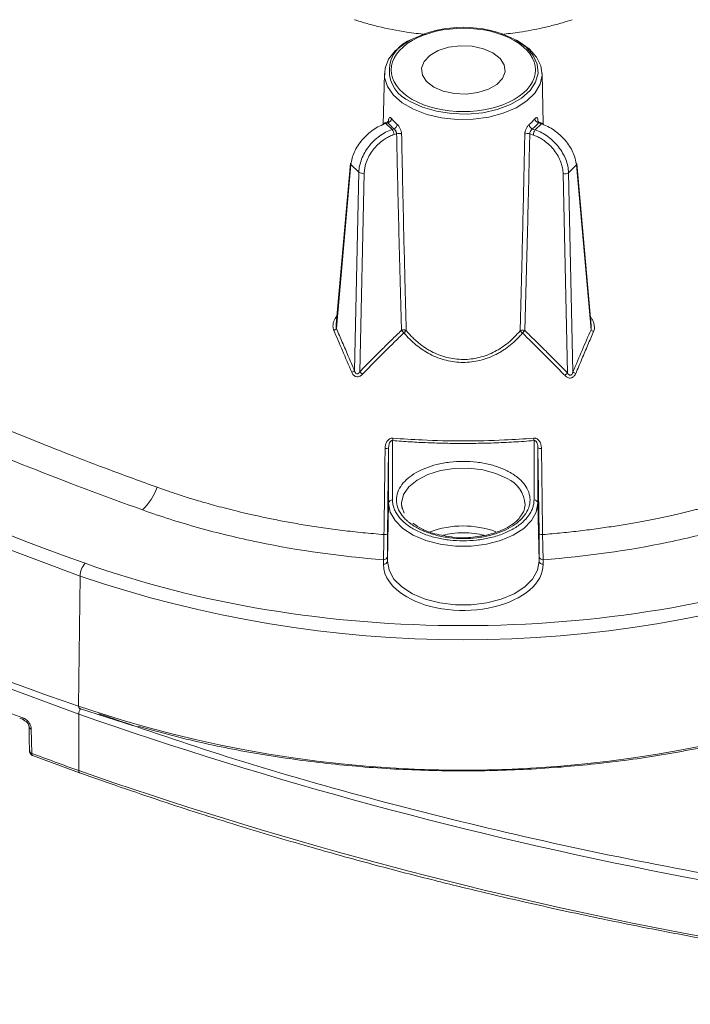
# Model space of a CAD drawing. Header units: millimetres. Extents: x 0 to 420, y 0 to 297.
# Tile 69 of 92: x 299 to 316, y 207 to 232. Entities that reach past the tile are written whole.
import ezdxf

# ---------------------------------------------------------------- set-up
doc = ezdxf.new("R2010")
doc.units = ezdxf.units.MM

msp = doc.modelspace()

# ---------------------------------------------------------------- linework, layer by layer
at = {"color": 7, "linetype": 'Continuous', "lineweight": 15}
for p, q in [((308.98011451, 231.58527383), (308.91175759, 231.54855483)), ((311.63946211, 231.54855635), (311.57110519, 231.58526927)), ((308.27358318, 230.71661741), (308.24575572, 229.41509427)), ((312.30505568, 229.43429444), (312.27764179, 230.71661893)), ((308.36174121, 229.48868263), (308.28039253, 229.46156285)), ((308.31200793, 229.44834506), (308.36321372, 229.46541163)), ((308.46710833, 229.29326017), (308.31200793, 229.44834506)), ((308.51611195, 229.30959074), (308.46710833, 229.29326017)), ((312.10436292, 229.28174103), (312.03112224, 229.30615096)), ((312.25946596, 229.43682744), (312.10436292, 229.28174103)), ((312.18492926, 229.46166924), (312.25946596, 229.43682744)), ((312.29108927, 229.45004371), (312.18716304, 229.48468324)), ((308.58271714, 229.18784024), (308.51704708, 229.16595159)), ((312.05443471, 229.15443245), (311.96392172, 229.18460119)), ((307.4117012, 228.4420428), (307.04822151, 224.35257146)), ((307.42481677, 228.40864083), (307.05468578, 224.24420441)), ((307.42481677, 228.40864083), (307.62462708, 228.20885559)), ((312.94685472, 228.19733949), (313.14665449, 228.39712168)), ((313.51854774, 224.21292383), (313.14665449, 228.39712168)), ((313.52505943, 224.32069772), (313.15977796, 228.43052518)), ((307.51215031, 223.17893334), (307.62462708, 228.20885559)), ((307.76103272, 228.18775922), (307.64839527, 223.15003011)), ((312.92356331, 223.1169581), (312.8104359, 228.17623855)), ((312.94685472, 228.19733949), (313.05981881, 223.14552672)), ((308.4797998, 221.40324337), (308.47980507, 219.89815172)), ((312.07141726, 219.89815476), (312.07142253, 221.40324033)), ((308.37981431, 221.22249312), (308.35280081, 219.03656926)), ((308.37981694, 219.81792288), (308.37981431, 221.22249312)), ((312.17140275, 221.22249007), (312.17140539, 219.81791984)), ((312.19841888, 219.0365647), (312.17140275, 221.22249007)), ((308.34833325, 218.3453017), (308.37981694, 219.81792288)), ((308.72064797, 219.67124742), (308.70530652, 219.77725696)), ((308.73603157, 219.68193629), (308.70530652, 219.77711098)), ((312.17140539, 219.81791984), (312.20288908, 218.34529866)), ((308.77509643, 219.56091352), (308.73603157, 219.68193629)), ((308.24835565, 218.38136828), (308.24835565, 218.26506678)), ((308.34833588, 218.46160472), (308.34833325, 218.3453017)), ((312.20288908, 218.34529866), (312.20287855, 218.46160624)), ((312.30286668, 218.26506982), (312.30286668, 218.38137132)), ((300.50913269, 214.66612283), (300.54599011, 217.9683209)), ((300.53066842, 214.60888941), (301.90485983, 214.16537656)), ((299.01307367, 214.35953381), (299.12107892, 214.31880623)), ((300.51189463, 214.46463699), (300.51189463, 213.03390819)), ((299.30864425, 214.08993711), (299.32003839, 213.46971871)), ((299.34224187, 213.41403896), (300.53363187, 212.97837895))]:
    msp.add_line(p, q, dxfattribs=at)
at = {"color": 8, "linetype": 'Continuous', "lineweight": 15}
msp.add_line((308.38135003, 229.50664782), (308.37694305, 229.51688361), dxfattribs=at)
at = {"color": 7, "linetype": 'Continuous', "lineweight": 15, "flags": 128}
for points in [[(274.95539307, 232.74145811), (276.36736518, 231.47577297), (277.85048381, 230.23751023), (279.4031658, 229.0279944), (281.02373452, 227.8485325), (282.71044744, 226.70039354), (284.46149358, 225.58480699), (286.27498291, 224.50298102), (288.14896351, 223.45607591), (290.08142549, 222.44521849), (292.070276, 221.47149985), (294.11338531, 220.53596544), (296.2085552, 219.6396212), (298.35352159, 218.78343505), (300.54599011, 217.9683209)], [(311.63946211, 231.54855635), (311.69136859, 231.51965281), (311.94737381, 231.33840313), (312.13494046, 231.13111182), (312.2463899, 230.9062658), (312.2771492, 230.6730743), (312.22596712, 230.44108261), (312.09493783, 230.21978434), (311.88941926, 230.01824576), (311.61783814, 229.84471352), (311.29131334, 229.70628767), (310.92318696, 229.60865098), (310.52856601, 229.55578002), (310.12357958, 229.54985698), (309.72481771, 229.59111603), (309.34860177, 229.67787227), (309.01034697, 229.8065673), (308.72388537, 229.97193806), (308.50095489, 230.1672084), (308.35068293, 230.38438715), (308.27921242, 230.61458748), (308.28947254, 230.84838117), (308.3810471, 231.07619708), (308.55018768, 231.28870583), (308.78996373, 231.47721067), (308.91175759, 231.54855483)], [(311.02691298, 231.23811879), (311.2081418, 231.09836082), (311.31382765, 230.93478599), (311.33540157, 230.760647), (311.27111446, 230.59005575), (311.12618462, 230.43682761), (310.91234204, 230.31337892), (310.64691173, 230.22971119), (310.351407, 230.19259902), (310.04975674, 230.20505338), (309.76640611, 230.26606453), (309.52431198, 230.3706857), (309.34307263, 230.51044975), (309.23738677, 230.67402458), (309.21581285, 230.84816357), (309.28009997, 231.01875482), (309.42503244, 231.17198448), (309.63887502, 231.29543317), (309.9043027, 231.37909938), (310.19980742, 231.41621155), (310.50145769, 231.40375719), (310.78480832, 231.34274604), (311.02691298, 231.23811879)], [(274.9006351, 229.24970241), (276.31375439, 227.9830007), (277.79808737, 226.74373583), (279.3520206, 225.53325133), (280.97390904, 224.35283596), (282.66198779, 223.20377015), (284.41444848, 222.08728487), (286.22939846, 221.00458679), (288.10488976, 219.95683847), (290.03890854, 218.94516444), (292.02936458, 217.97065733), (294.07411498, 217.03436714), (296.17097338, 216.1372945), (298.31767569, 215.28040731), (300.51189463, 214.46463699)], [(312.17140539, 219.81791984), (312.12997767, 219.59037918), (312.00750683, 219.37278071), (311.80934288, 219.17463629), (311.54414701, 219.0046077), (311.22350696, 218.87012648), (310.86143919, 218.77707008), (310.47376984, 218.72950173), (310.07744195, 218.72950173), (309.68977524, 218.77706855), (309.327718, 218.87012496), (309.00707795, 219.00460922), (308.74187944, 219.17463933), (308.5437155, 219.37278376), (308.42124466, 219.59037918), (308.37981694, 219.81792288)], [(308.34833325, 218.3453017), (308.39044849, 218.11398215), (308.51495554, 217.89276904), (308.71641748, 217.69133387), (308.98600716, 217.51848593), (309.31197089, 217.38177084), (309.68004722, 217.28716486), (310.07415713, 217.23880424), (310.47706256, 217.23880576), (310.87117511, 217.28716182), (311.23925144, 217.38176476), (311.56520463, 217.51848593), (311.83480485, 217.69133691), (312.03626152, 217.89276904), (312.16077121, 218.11397759), (312.20288908, 218.34529866)], [(299.09245594, 214.37143743), (299.0937704, 214.35268575), (299.09764791, 214.33698315), (299.10395281, 214.32492054), (299.11243091, 214.3169778), (299.11673384, 214.31488059)], [(299.25294456, 214.13822603), (299.25150103, 214.14922964), (299.25177235, 214.15369282)], [(299.25293534, 214.13825721), (299.2580812, 213.85762466), (299.26431367, 213.51804185)]]:
    msp.add_lwpolyline(points, dxfattribs=at)
at = {"color": 8, "linetype": 'Continuous', "lineweight": 15, "flags": 128}
for points in [[(311.57110519, 231.58526927), (311.62040383, 231.55781646), (311.8706086, 231.37944694), (312.05111301, 231.17493999), (312.15401454, 230.95323722), (312.17482982, 230.72402533), (312.11263161, 230.49732865), (311.97014365, 230.28305287), (311.75360631, 230.09055472), (311.47246839, 229.92825726), (311.1390157, 229.80325291), (310.76783894, 229.72099637), (310.37514622, 229.6850901), (309.97809656, 229.69710651), (309.59405448, 229.75651029), (309.23979968, 229.86071328), (308.93082113, 230.00515341), (308.93082113, 230.00515341)], [(312.16737773, 229.50266212), (312.16740144, 229.50273055), (312.17191905, 229.51313058)], [(308.2622167, 229.42400519), (308.26346793, 229.43480853), (308.26659734, 229.44628291), (308.2713652, 229.45489516), (308.27758976, 229.46033957), (308.28504975, 229.46242141), (308.29347912, 229.46106003), (308.30257494, 229.45631165), (308.31200793, 229.44834506)], [(312.30925719, 229.41248149), (312.30800859, 229.42328939), (312.30487655, 229.43476224), (312.30010606, 229.44337906), (312.29387886, 229.44882499), (312.28642677, 229.45089922), (312.2779895, 229.44954545), (312.26889632, 229.44479555), (312.25946596, 229.43682744)], [(308.70530652, 219.77725696), (308.70548564, 219.82602209), (308.75834306, 220.03434593), (308.8929996, 220.23001317), (309.10219285, 220.40248093), (309.37464325, 220.5424518), (309.69566789, 220.64237407), (310.0479576, 220.69686606), (310.41251467, 220.70298984), (310.76969604, 220.6604154), (311.10023269, 220.57143745), (311.38632023, 220.4408507)], [(300.51189463, 213.03390819), (300.51316957, 213.01517019), (300.51691932, 212.9995155), (300.52300691, 212.98753424), (300.53121369, 212.97969035), (300.53360948, 212.97839036)]]:
    msp.add_lwpolyline(points, dxfattribs=at)
at = {"color": 7, "linetype": 'Continuous', "lineweight": 15}
for centre, radius, start, end in [((310.2756052, 228.94389071), 2.94197229, 63.873731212, 116.126067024), ((308.33294003, 229.58287247), 0.1212994, 284.452556, 354.067218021), ((309.39208492, 230.34551538), 1.21724205, 219.556110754, 229.358279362), ((311.15338906, 230.35115101), 1.2252809, 310.439359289, 320.195858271), ((312.2156167, 229.57930122), 0.12156892, 185.917089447, 255.37874285), ((308.30916078, 229.1578539), 0.20804395, 2.23068438, 40.606030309), ((308.46677146, 229.43305913), 0.13296213, 291.782659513, 355.175063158), ((312.08097922, 229.42976414), 0.13328893, 184.805348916, 248.034269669), ((312.26220795, 229.14639218), 0.20792875, 139.38759334, 177.783911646), ((308.63410271, 229.03450862), 0.16171289, 61.943152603, 108.527393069), ((311.91250615, 229.03109088), 0.16189186, 71.482634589, 117.927675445), ((307.45561969, 228.44001181), 0.04396542, 177.352278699, 225.523487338), ((313.11591749, 228.42847726), 0.04390825, 314.429226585, 2.673295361), ((307.71460477, 228.33910013), 0.15830232, 235.361862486, 287.054820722), ((312.85686285, 228.32761394), 0.15833498, 252.949183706, 304.636204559), ((306.91094269, 224.38577455), 0.20175277, 292.742803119, 315.43635565), ((313.66214729, 224.35404897), 0.20133836, 224.502080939, 247.224412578), ((307.36026869, 223.34293634), 0.22352855, 291.581924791, 312.802476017), ((309.58340901, 225.03189016), 2.69919904, 224.20215185, 226.151254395), ((310.9835425, 225.00586928), 2.70770497, 313.820220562, 315.764754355), ((313.2112984, 223.30867862), 0.2226311, 227.124603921, 248.413920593), ((307.97971144, 221.51214573), 0.51180866, 347.714714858, 354.873158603), ((312.56694027, 221.51142064), 0.50718913, 185.09159498, 192.315449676), ((308.31135146, 221.33789113), 0.13417848, 261.022315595, 300.679629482), ((312.23987931, 221.33794465), 0.13423412, 239.327654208, 278.969144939), ((300.94946994, 220.80920144), 1.66106361, 315.494555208, 339.218119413), ((308.4716748, 219.80586301), 0.09264614, 84.965464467, 172.520507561), ((312.07954499, 219.8058638), 0.09264815, 7.476936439, 95.032850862), ((308.28372989, 219.15457002), 0.13672956, 261.012221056, 300.342274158), ((312.26747425, 219.15453986), 0.13669961, 239.657932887, 278.997483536), ((301.04108686, 217.95477593), 0.495282, 137.170037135, 178.432880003), ((308.25647129, 218.47366504), 0.09265287, 264.974918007, 352.5207759), ((308.25648575, 218.35734273), 0.09263342, 264.964882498, 352.531225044), ((312.29474187, 218.47366592), 0.09265153, 187.478936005, 275.030851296), ((312.29473008, 218.35733859), 0.09262682, 187.468618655, 275.039514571), ((310.27561026, 246.43697288), 30.08537275, 251.131311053, 288.868697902), ((333.41611021, 305.74980901), 97.61208959, 248.4822970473, 249.4127567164), ((310.27561116, 243.2426347), 30.19935649, 251.131319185, 288.868680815), ((336.28391908, 317.03366947), 108.62800816, 250.7732473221, 267.1898940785), ((334.34388558, 307.40541486), 100.25260537, 249.552070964, 250.2773477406), ((336.28391908, 315.60294067), 108.62800816, 250.7732473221, 267.1898940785)]:
    msp.add_arc(centre, radius, start, end, dxfattribs=at)
at = {"color": 8, "linetype": 'Continuous', "lineweight": 15}
for centre, radius, start, end in [((309.23962321, 230.78634912), 0.84001515, 107.994961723, 248.43140354), ((325.49552535, 287.95995885), 77.43581999, 231.4499370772, 251.1753896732), ((311.08757609, 219.74298718), 0.75911893, 2.587448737, 66.82501162), ((310.27587099, 216.83233515), 2.40663886, 69.966575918, 110.424697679), ((300.56746662, 214.65540203), 0.0593109, 169.586203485, 231.628188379), ((300.77052234, 214.45514723), 0.25880176, 143.158741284, 177.898602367), ((299.32663961, 214.16696252), 0.0790996, 201.302686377, 256.84991861)]:
    msp.add_arc(centre, radius, start, end, dxfattribs=at)
for points, knots in [([(309.3211668, 231.70578955), (309.16039544, 231.72279285), (308.74486108, 231.76674005), (308.24010855, 231.87346169), (307.85179177, 231.97304519), (307.68280162, 232.02332562), (307.58764651, 232.05343987), (307.54081096, 232.06983031), (307.51375979, 232.07929707)], [0, 0, 0, 0, 0.2538449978, 0.6560951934, 0.8317467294, 0.915452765, 0.9511673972, 1, 1, 1, 1]), ([(313.03746517, 232.07929859), (312.95831062, 232.05299809), (312.8149171, 232.00535305), (312.56373091, 231.93744685), (312.20370259, 231.85123208), (311.75480183, 231.761165), (311.39937494, 231.72385025), (311.24462516, 231.70760372)], [0, 0, 0, 0, 0.1423590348, 0.2578924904, 0.4346499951, 0.7538515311, 1, 1, 1, 1]), ([(308.36321372, 229.46541163), (308.35870435, 229.47141956), (308.3500787, 229.48291169), (308.34498654, 229.48201788), (308.34255649, 229.48159134)], [0, 0, 0, 0, 0.522786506, 1, 1, 1, 1]), ([(312.20590785, 229.4777425), (312.20315691, 229.47826141), (312.19737184, 229.47935264), (312.18920997, 229.46775299), (312.18492926, 229.46166924)], [0, 0, 0, 0, 0.4755227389, 1, 1, 1, 1]), ([(307.0507872, 224.35233116), (307.04868569, 224.33725151), (307.04367322, 224.30128381), (307.05063991, 224.26517462), (307.05468578, 224.24420441)], [0, 0, 0, 0, 0.4192554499, 1, 1, 1, 1]), ([(313.51854774, 224.21292383), (313.52208839, 224.23118015), (313.52903563, 224.26700146), (313.52534075, 224.30298074), (313.52352897, 224.32062319)], [0, 0, 0, 0, 0.5096496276, 1, 1, 1, 1]), ([(310.8082683, 219.00170631), (310.72525769, 219.01922196), (310.55347402, 219.05546917), (310.27572319, 219.06879989), (310.00251546, 219.05589027), (309.83514899, 219.02071836), (309.75649633, 219.00418958)], [0, 0, 0, 0, 0.2447976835, 0.5065887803, 0.7681249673, 1, 1, 1, 1]), ([(301.02373913, 214.47640661), (302.02988919, 214.12946504), (304.18990302, 213.38464712), (307.64989225, 212.38208572), (311.3595151, 211.44297773), (315.16840305, 210.63094569), (319.05123255, 209.94543914), (322.98810028, 209.39492507), (326.96301849, 208.96717666), (329.63443592, 208.79465922), (330.9701695, 208.7083989)], [0, 0, 0, 0, 0.1103970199, 0.2370015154, 0.3644456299, 0.4918981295, 0.6193420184, 0.7467950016, 0.8733951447, 1, 1, 1, 1]), ([(299.32003839, 213.46971871), (299.32117007, 213.45761497), (299.32343349, 213.43340683), (299.33334042, 213.41565873), (299.34165758, 213.41507006), (299.34254876, 213.41500698)], [0, 0, 0, 0, 0.4716831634, 0.943391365, 1, 1, 1, 1])]:
    msp.add_open_spline(points, degree=3, knots=knots, dxfattribs=at)
at = {"color": 7, "linetype": 'Continuous', "lineweight": 15}
for points, knots in [([(308.97993791, 230.0564294), (308.26483691, 230.46924842), (308.26483691, 231.13956179), (309.6950389, 231.96519983), (310.85618153, 231.96519983), (311.57128253, 231.55238081)], [0, 0, 0, 0, 0.5, 0.5, 1, 1, 1, 1]), ([(311.57128253, 231.55238081), (312.28638352, 231.13956179), (312.28638352, 230.46924842), (310.85618153, 229.64361038), (309.6950389, 229.64361038), (308.97993791, 230.0564294)], [0, 0, 0, 0, 0.5, 0.5, 1, 1, 1, 1]), ([(308.37694018, 229.51688699), (308.37730611, 229.5232841), (308.37803626, 229.53604802), (308.38043313, 229.55273088), (308.38592834, 229.57678229), (308.39566566, 229.59446975), (308.41034745, 229.60007749), (308.42335872, 229.59710634), (308.43785034, 229.58796963), (308.44837005, 229.5761835), (308.45359169, 229.57033326)], [0, 0, 0, 0, 0.0836821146, 0.1669678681, 0.2510968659, 0.4995215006, 0.624137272, 0.7493169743, 0.8755692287, 1, 1, 1, 1]), ([(312.09469491, 229.56676997), (312.09821117, 229.57079324), (312.10524564, 229.57884204), (312.11539431, 229.58732176), (312.12657466, 229.59386896), (312.13822453, 229.59638776), (312.15303965, 229.59081918), (312.16365978, 229.57134747), (312.1700293, 229.54155051), (312.17128792, 229.52259314), (312.17191596, 229.51313353)], [0, 0, 0, 0, 0.0830366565, 0.1661199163, 0.2507867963, 0.3757034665, 0.5003358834, 0.7488701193, 0.8746877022, 1, 1, 1, 1]), ([(307.42482125, 228.4086394), (307.43353787, 228.51076776), (307.46323559, 228.61882518), (307.56041227, 228.83165039), (307.62785647, 228.93632898), (307.79094323, 229.12745264), (307.88652976, 229.21383206), (308.09230616, 229.35604181), (308.20240806, 229.41181753), (308.31200903, 229.44834723)], [0, 0, 0, 0, 0.25, 0.25, 0.5, 0.5, 0.75, 0.75, 1, 1, 1, 1]), ([(308.46711257, 229.29326049), (308.3575116, 229.25673079), (308.24855593, 229.19980897), (308.04720275, 229.05317647), (307.9548917, 228.96352193), (307.80002161, 228.76418248), (307.73751579, 228.65456607), (307.65117932, 228.43090181), (307.62737879, 228.31694785), (307.62462326, 228.20885903)], [0, 0, 0, 0, 0.25, 0.25, 0.5, 0.5, 0.75, 0.75, 1, 1, 1, 1]), ([(308.38217453, 229.50731739), (308.38110078, 229.50684545), (308.37892517, 229.50588923), (308.36562739, 229.49230233), (308.35051104, 229.48568663), (308.3432045, 229.48248891)], [0, 0, 0, 0, 0.33486830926, 0.67850616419, 1, 1, 1, 1]), ([(308.3632159, 229.46541433), (308.37453583, 229.45197011), (308.39716043, 229.42509979), (308.43434844, 229.38576491), (308.47366885, 229.34712733), (308.50195822, 229.32210941), (308.51611245, 229.30959201)], [0, 0, 0, 0, 0.2501685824, 0.5, 0.7498314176, 1, 1, 1, 1]), ([(308.58271512, 229.18784177), (308.58242787, 229.19268368), (308.58182712, 229.20280982), (308.57777834, 229.21964271), (308.57110612, 229.23807062), (308.55639238, 229.26691825), (308.5363994, 229.29366595), (308.52041308, 229.30621584), (308.51611245, 229.30959201)], [0, 0, 0, 0, 0.1101727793, 0.2304100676, 0.3609925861, 0.5021373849, 0.8660651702, 1, 1, 1, 1]), ([(308.59926267, 229.42187478), (308.6038388, 229.41768248), (308.61299388, 229.4092953), (308.62680679, 229.39344432), (308.64250986, 229.37269062), (308.65956915, 229.34605168), (308.68210514, 229.302542), (308.69883409, 229.25529269), (308.70831853, 229.20941025), (308.70955258, 229.18793457), (308.71016843, 229.17721705)], [0, 0, 0, 0, 0.0830297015, 0.1661102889, 0.2507836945, 0.3756973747, 0.5003268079, 0.7488571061, 0.8746661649, 1, 1, 1, 1]), ([(311.83668331, 229.17413165), (311.83700172, 229.18122045), (311.83763696, 229.19536304), (311.84100038, 229.21788519), (311.84932017, 229.25595466), (311.86487776, 229.29933309), (311.88750103, 229.34283823), (311.90677606, 229.37265938), (311.92730708, 229.39908856), (311.94124052, 229.41212822), (311.94815653, 229.41860059)], [0, 0, 0, 0, 0.083701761, 0.1669899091, 0.2510975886, 0.4995259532, 0.6241522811, 0.7493272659, 0.8755758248, 1, 1, 1, 1]), ([(312.0311182, 229.30615542), (312.02703453, 229.30302018), (312.01085413, 229.29059764), (311.98680239, 229.25890162), (311.96751701, 229.21753945), (311.96505293, 229.19497547), (311.96392028, 229.18460358)], [0, 0, 0, 0, 0.1260260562, 0.4993427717, 0.7698649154, 1, 1, 1, 1]), ([(312.0311182, 229.30615542), (312.04534548, 229.31864479), (312.07378086, 229.3436067), (312.11332696, 229.38216629), (312.15074485, 229.42142731), (312.17352662, 229.44825261), (312.18492518, 229.4616743)], [0, 0, 0, 0, 0.250168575, 0.5, 0.749831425, 1, 1, 1, 1]), ([(312.94685258, 228.19734158), (312.94409706, 228.3054304), (312.92029652, 228.41938437), (312.83396006, 228.64304863), (312.77145423, 228.75266504), (312.61658414, 228.95200448), (312.52427309, 229.04165903), (312.32291992, 229.18829152), (312.21396424, 229.24521335), (312.10436327, 229.28174305)], [0, 0, 0, 0, 0.25, 0.25, 0.5, 0.5, 0.75, 0.75, 1, 1, 1, 1]), ([(312.20531253, 229.47862182), (312.19805906, 229.48179089), (312.18304755, 229.48834949), (312.1697855, 229.50187716), (312.16761923, 229.50286667), (312.16654796, 229.503356)], [0, 0, 0, 0, 0.32093135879, 0.66418760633, 1, 1, 1, 1]), ([(312.25946681, 229.43682978), (312.36906778, 229.40030009), (312.47916969, 229.34452436), (312.68494609, 229.20231461), (312.78053262, 229.11593519), (312.94361937, 228.92481153), (313.01106357, 228.82013295), (313.10824025, 228.60730773), (313.13793797, 228.49925031), (313.14665459, 228.39712195)], [0, 0, 0, 0, 0.25, 0.25, 0.5, 0.5, 0.75, 0.75, 1, 1, 1, 1]), ([(308.51704405, 229.16595379), (308.49797558, 229.15921277), (308.45998597, 229.14578283), (308.40357729, 229.12067894), (308.34803127, 229.09207833), (308.29335781, 229.05961757), (308.20989133, 229.00345085), (308.1021291, 228.91410959), (307.9835541, 228.78122568), (307.88584144, 228.63425112), (307.8231387, 228.49791693), (307.78637591, 228.38023285), (307.76638735, 228.28263039), (307.76282633, 228.21946735), (307.7610386, 228.18775779)], [0, 0, 0, 0, 0.0483687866, 0.0963638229, 0.1442447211, 0.1922729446, 0.2407075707, 0.3701588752, 0.4998313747, 0.6293487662, 0.7590888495, 0.8395465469, 0.9194479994, 1, 1, 1, 1]), ([(308.70812678, 224.20180193), (308.69254318, 224.75824704), (308.66145876, 225.86818141), (308.61963511, 227.53019416), (308.59499982, 228.63627871), (308.58271512, 229.18784177)], [0, 0, 0, 0, 0.3351128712, 0.6684456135, 1, 1, 1, 1]), ([(308.71016843, 229.17721705), (308.72252937, 228.57287999), (308.7478814, 227.33339724), (308.77808337, 226.09538412), (308.7935597, 225.4609915)], [0, 0, 0, 0, 0.487571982, 1, 1, 1, 1]), ([(311.71955468, 224.19039097), (311.73475364, 224.76886982), (311.7644896, 225.90063299), (311.80338132, 227.56193335), (311.8257564, 228.64514397), (311.83668331, 229.17413165)], [0, 0, 0, 0, 0.3485116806, 0.6818446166, 1, 1, 1, 1]), ([(311.96392028, 229.18460358), (311.95152599, 228.63257799), (311.92667288, 227.5256528), (311.88451888, 225.86250835), (311.85321058, 224.7519061), (311.83751595, 224.19516918)], [0, 0, 0, 0, 0.3316062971, 0.6649390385, 1, 1, 1, 1]), ([(312.81043725, 228.17624035), (312.80962299, 228.19522549), (312.80800081, 228.23304835), (312.8003369, 228.29084751), (312.78883986, 228.34899356), (312.77313659, 228.40759314), (312.74243734, 228.49913901), (312.68568435, 228.62266166), (312.58802665, 228.7695725), (312.46940419, 228.90252517), (312.35049142, 229.00118368), (312.24234024, 229.07099824), (312.1493189, 229.11961782), (312.08614518, 229.14279921), (312.05443179, 229.15443634)], [0, 0, 0, 0, 0.0484345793, 0.0964930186, 0.1444339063, 0.1925177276, 0.2410026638, 0.3705530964, 0.5002600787, 0.6297431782, 0.7593841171, 0.8397550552, 0.9195565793, 1, 1, 1, 1]), ([(291.54128837, 225.00258748), (291.59479472, 224.97457309), (291.71259213, 224.91289775), (291.90609333, 224.81233838), (292.13264607, 224.69538899), (292.3925665, 224.56234723), (292.68619464, 224.41348675), (293.01401195, 224.24909804), (293.3766475, 224.06945435), (293.77496902, 223.87478043), (294.21015917, 223.66520695), (294.68379522, 223.44073809), (295.19787575, 223.20122409), (295.75493623, 222.94638641), (296.35824067, 222.6758612), (297.01201152, 222.38892799), (297.72214218, 222.08447509), (298.49672467, 221.76079574), (299.3467468, 221.41518773), (300.28836202, 221.04416078), (301.34660855, 220.63964934), (302.10137456, 220.36551362), (302.50245789, 220.21983766)], [0, 0, 0, 0, 0.0157522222, 0.0346794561, 0.0567718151, 0.08202086, 0.1104217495, 0.1419764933, 0.1766966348, 0.2146077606, 0.2557654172, 0.3002591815, 0.3482144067, 0.3997980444, 0.4552251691, 0.5147709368, 0.5788566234, 0.6480844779, 0.72326035, 0.8055481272, 0.8966681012, 1, 1, 1, 1]), ([(306.9889415, 224.1997086), (306.98506034, 224.20963348), (306.97728646, 224.22951283), (306.97040883, 224.26126154), (306.96706982, 224.29422427), (306.96756063, 224.32854362), (306.97175258, 224.36416738), (306.98182805, 224.41169433), (307.00120239, 224.46823137), (307.03505852, 224.52989788), (307.06630274, 224.56319366), (307.08176907, 224.57967552)], [0, 0, 0, 0, 0.0790352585, 0.1583059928, 0.2389818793, 0.3221514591, 0.4087904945, 0.4997473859, 0.6740941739, 0.8386721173, 1, 1, 1, 1]), ([(313.49137144, 224.54838421), (313.50085498, 224.53872924), (313.51983939, 224.51940167), (313.54383804, 224.48621626), (313.56434911, 224.45016), (313.58104746, 224.41091596), (313.59466173, 224.36674445), (313.60388003, 224.31855748), (313.6060647, 224.26678466), (313.60124549, 224.21574189), (313.58976779, 224.18386622), (313.58420213, 224.16840938)], [0, 0, 0, 0, 0.0968593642, 0.1938957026, 0.2925973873, 0.3943728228, 0.500510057, 0.6263533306, 0.7493327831, 0.878448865, 1, 1, 1, 1]), ([(291.09658295, 224.44621813), (292.79760905, 223.55643751), (294.57140053, 222.7088228), (298.26525337, 221.10152636), (300.17063887, 220.34818009), (302.13410893, 219.64483767)], [0, 0, 0, 0, 0.5, 0.5, 1, 1, 1, 1]), ([(307.44249001, 223.13507988), (307.36487025, 223.31963941), (307.21497473, 223.67605185), (307.06247361, 224.02935494), (306.9889415, 224.1997086)], [0, 0, 0, 0, 0.5178257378, 1, 1, 1, 1]), ([(307.05468396, 224.24420495), (307.10478401, 224.12920325), (307.20619497, 223.89642038), (307.35866608, 223.54127963), (307.46059143, 223.3006544), (307.51215046, 223.17893391)], [0, 0, 0, 0, 0.3254582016, 0.6587824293, 1, 1, 1, 1]), ([(307.6483914, 223.15003344), (307.73936884, 223.24266165), (307.91882029, 223.42536919), (308.18668209, 223.6930434), (308.44864828, 223.95136874), (308.62248325, 224.11914389), (308.70812678, 224.20180193)], [0, 0, 0, 0, 0.2607347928, 0.5142948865, 0.7607069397, 1, 1, 1, 1]), ([(308.76771131, 224.13766661), (308.68352276, 224.05585639), (308.51194453, 223.88912526), (308.25228492, 223.6315524), (307.98475011, 223.36289553), (307.80494911, 223.1788821), (307.71351463, 223.08530547)], [0, 0, 0, 0, 0.23656573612, 0.48212651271, 0.73664499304, 1, 1, 1, 1]), ([(308.70812678, 224.20180193), (308.71212328, 224.20296961), (308.7223904, 224.20596942), (308.7430095, 224.20954572), (308.76845652, 224.21061355), (308.79898924, 224.20733388), (308.81611814, 224.20079197), (308.82634137, 224.19688748)], [0, 0, 0, 0, 0.1064122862, 0.27337634, 0.5005886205, 0.7019307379, 1, 1, 1, 1]), ([(308.76771131, 224.13766661), (308.76344128, 224.14204631), (308.75554918, 224.15014113), (308.7446937, 224.1615781), (308.73190564, 224.17504039), (308.71965184, 224.18931137), (308.71140718, 224.19824672), (308.70812678, 224.20180193)], [0, 0, 0, 0, 0.1966345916, 0.363431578, 0.5003587, 0.8012018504, 1, 1, 1, 1]), ([(308.82634137, 224.19688748), (308.82310398, 224.19257413), (308.81693865, 224.18435971), (308.80457818, 224.17074149), (308.79186252, 224.15833077), (308.77949424, 224.14739777), (308.77145967, 224.14076227), (308.76771131, 224.13766661)], [0, 0, 0, 0, 0.247115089, 0.4706102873, 0.6700659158, 0.8460758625, 1, 1, 1, 1]), ([(311.77797121, 224.13103713), (311.75347606, 224.1025876), (311.70489125, 224.04615948), (311.62756081, 223.96646075), (311.54783701, 223.89140958), (311.46542691, 223.8213161), (311.38048545, 223.75613524), (311.29305996, 223.69591511), (311.20320555, 223.64067798), (311.01353453, 223.53729405), (310.70651644, 223.4211629), (310.27057831, 223.3695849), (309.83497861, 223.42359645), (309.49584173, 223.55395918), (309.24809104, 223.69918639), (309.07614907, 223.82592314), (308.91351388, 223.97146181), (308.81680418, 224.08170415), (308.76771131, 224.13766661)], [0, 0, 0, 0, 0.0328524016, 0.0651609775, 0.0969794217, 0.1283636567, 0.1593716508, 0.1900631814, 0.2204995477, 0.2507430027, 0.3769668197, 0.5002614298, 0.6233768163, 0.7495369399, 0.8101424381, 0.8717725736, 0.934907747, 1, 1, 1, 1]), ([(308.82634137, 224.19688748), (308.85016706, 224.16850576), (308.89735564, 224.11229362), (308.97253049, 224.03305922), (309.04979282, 223.95871224), (309.12929049, 223.88957372), (309.21071898, 223.82560175), (309.29388688, 223.76684182), (309.37859474, 223.71330401), (309.55919189, 223.61187796), (309.8524442, 223.49769411), (310.27050286, 223.44419244), (310.68908168, 223.49518313), (311.01481881, 223.62001152), (311.25264115, 223.76051723), (311.41808042, 223.88325235), (311.57671943, 224.02596905), (311.67133254, 224.13488103), (311.71955468, 224.19039097)], [0, 0, 0, 0, 0.0335281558, 0.0664050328, 0.0986514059, 0.1302893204, 0.161342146, 0.1918346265, 0.2217929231, 0.2512446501, 0.3774812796, 0.4997670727, 0.6222009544, 0.7485185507, 0.8079881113, 0.8695909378, 0.9335334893, 1, 1, 1, 1]), ([(311.71955468, 224.19039097), (311.72400275, 224.19231304), (311.73191621, 224.19573254), (311.75054213, 224.2008335), (311.77397126, 224.20391666), (311.80647286, 224.20317934), (311.82600111, 224.19814039), (311.83751595, 224.19516918)], [0, 0, 0, 0, 0.13724591, 0.2441713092, 0.5004609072, 0.7054467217, 1, 1, 1, 1]), ([(311.77797121, 224.13103713), (311.77308001, 224.13518339), (311.76417143, 224.14273518), (311.75287076, 224.15325853), (311.7412739, 224.16467081), (311.73230237, 224.17439343), (311.72449976, 224.18371122), (311.72139929, 224.1878993), (311.71955468, 224.19039097)], [0, 0, 0, 0, 0.20297746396, 0.36969332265, 0.50009766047, 0.75337235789, 0.85327042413, 1, 1, 1, 1]), ([(311.83751595, 224.19516918), (311.83387616, 224.19095575), (311.82684392, 224.1828152), (311.81449798, 224.16910358), (311.80205527, 224.15580532), (311.78976316, 224.14304901), (311.78184338, 224.13498152), (311.77797121, 224.13103713)], [0, 0, 0, 0, 0.2270266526, 0.4386263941, 0.636153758, 0.8221070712, 1, 1, 1, 1]), ([(312.85835531, 223.05221503), (312.76457192, 223.14827487), (312.58021545, 223.33710629), (312.30594365, 223.61264032), (312.03991959, 223.87656945), (311.86416958, 224.04730041), (311.77797121, 224.13103713)], [0, 0, 0, 0, 0.26364278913, 0.51826075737, 0.76372611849, 1, 1, 1, 1]), ([(311.83751595, 224.19516918), (311.92523381, 224.11053859), (312.10333409, 223.93870664), (312.37174563, 223.67398178), (312.64631701, 223.39947604), (312.8302777, 223.2120174), (312.92356657, 223.11695467)], [0, 0, 0, 0, 0.2390767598, 0.4854158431, 0.7390476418, 1, 1, 1, 1]), ([(313.0598148, 223.14552886), (313.13696736, 223.32742595), (313.28855152, 223.68480512), (313.4428059, 224.03900238), (313.51854865, 224.21292206)], [0, 0, 0, 0, 0.5089750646, 1, 1, 1, 1]), ([(313.58420213, 224.16840938), (313.53563799, 224.05611788), (313.43604765, 223.82584203), (313.28442447, 223.47024806), (313.18185949, 223.22640597), (313.12938971, 223.10166222)], [0, 0, 0, 0, 0.317339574, 0.6507673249, 1, 1, 1, 1]), ([(307.71351463, 223.08530547), (307.70624952, 223.07828336), (307.69213842, 223.06464423), (307.66856435, 223.04803156), (307.63909495, 223.03264913), (307.60248432, 223.02213149), (307.55988308, 223.02361753), (307.52008287, 223.03814159), (307.48727643, 223.0638542), (307.46058145, 223.09679357), (307.44867097, 223.12199932), (307.44249001, 223.13507988)], [0, 0, 0, 0, 0.0880029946, 0.1709293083, 0.2502985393, 0.3775417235, 0.4995682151, 0.6210426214, 0.7499294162, 0.8702254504, 1, 1, 1, 1]), ([(307.51215046, 223.17893391), (307.51821893, 223.15872028), (307.52827229, 223.12523329), (307.56304114, 223.09138598), (307.59838293, 223.09454426), (307.62635252, 223.1159799), (307.64036078, 223.13762487), (307.6483914, 223.15003344)], [0, 0, 0, 0, 0.30150571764, 0.49949049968, 0.6253589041, 0.78522674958, 1, 1, 1, 1]), ([(313.12938971, 223.10166222), (313.12534069, 223.09277171), (313.11746542, 223.07547984), (313.10218929, 223.05216787), (313.08112376, 223.02771573), (313.05191575, 223.00497919), (313.01229824, 222.99041971), (312.96958147, 222.98883495), (312.92842463, 223.00079844), (312.89024733, 223.02224023), (312.86926147, 223.04196451), (312.85835531, 223.05221503)], [0, 0, 0, 0, 0.0877870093, 0.1707441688, 0.250189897, 0.3782381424, 0.4993971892, 0.621686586, 0.749705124, 0.8699240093, 1, 1, 1, 1]), ([(312.92356657, 223.11695467), (312.92947154, 223.10753674), (312.94014081, 223.09052014), (312.95968209, 223.07143317), (312.98082804, 223.05974969), (313.00558425, 223.05981888), (313.02924457, 223.07631735), (313.03908351, 223.09351869), (313.04459883, 223.10316106)], [0, 0, 0, 0, 0.2044461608, 0.3693992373, 0.5014234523, 0.6445442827, 0.8007459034, 1, 1, 1, 1]), ([(313.04459883, 223.10316106), (313.047488, 223.10953405), (313.05370605, 223.12324996), (313.05768477, 223.13776052), (313.0598148, 223.14552886)], [0, 0, 0, 0, 0.4646426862, 1, 1, 1, 1]), ([(308.29041645, 221.20535215), (308.29113343, 221.22163467), (308.29252447, 221.25322543), (308.3017433, 221.29883208), (308.31629425, 221.34092708), (308.33722795, 221.38086861), (308.36470181, 221.41706891), (308.40078061, 221.44637758), (308.44325938, 221.46577073), (308.47411583, 221.46619731), (308.48946936, 221.46640957)], [0, 0, 0, 0, 0.1347170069, 0.2613731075, 0.3821993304, 0.4997240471, 0.6297051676, 0.7501331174, 0.8756714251, 1, 1, 1, 1]), ([(308.4798012, 221.40324016), (308.47564454, 221.40361047), (308.46731193, 221.40435282), (308.45443029, 221.40127944), (308.44206844, 221.39511837), (308.43035553, 221.38572808), (308.41850271, 221.37219549), (308.40701646, 221.35354999), (308.39431101, 221.32400698), (308.38278874, 221.27969116), (308.38090339, 221.2434092), (308.37981643, 221.22249143)], [0, 0, 0, 0, 0.0509709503, 0.1021785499, 0.1568948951, 0.2178294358, 0.2869643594, 0.3840090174, 0.5011467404, 0.7123942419, 1, 1, 1, 1]), ([(312.07141924, 221.40324016), (311.98628818, 221.39665802), (311.8161147, 221.38350059), (311.56015957, 221.36747457), (311.30391516, 221.35418352), (311.04731749, 221.34389173), (310.7903842, 221.33652882), (310.53310938, 221.33211228), (310.21131207, 221.33027632), (309.82524491, 221.33409562), (309.37556973, 221.34775715), (308.92671046, 221.3698068), (308.62884348, 221.39209028), (308.4798012, 221.40324016)], [0, 0, 0, 0, 0.071512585, 0.142950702, 0.2143424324, 0.2857159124, 0.3570992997, 0.4285207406, 0.500008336, 0.6250340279, 0.7499405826, 0.8748789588, 1, 1, 1, 1]), ([(308.48946936, 221.46640957), (308.73657423, 221.44647554), (309.32977936, 221.40880225), (310.27561022, 221.38646702), (311.22144107, 221.40880225), (311.8146462, 221.44647554), (312.06175107, 221.46640957)], [0.869926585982, 0.869926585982, 0.869926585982, 0.869926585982, 0.872045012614, 0.875, 0.877954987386, 0.880073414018, 0.880073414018, 0.880073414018, 0.880073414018]), ([(312.06175107, 221.46640957), (312.06947797, 221.46664158), (312.08476316, 221.46710055), (312.10749819, 221.46318403), (312.12944472, 221.45579626), (312.15636334, 221.44164711), (312.18665924, 221.41691959), (312.22289557, 221.36900577), (312.25412056, 221.29736521), (312.25850814, 221.23695988), (312.26080398, 221.20535215)], [0, 0, 0, 0, 0.0631391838, 0.1249006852, 0.1869846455, 0.2510620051, 0.3715556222, 0.5017215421, 0.7392705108, 1, 1, 1, 1]), ([(312.17140401, 221.22249143), (312.17083292, 221.23704418), (312.16978782, 221.26367596), (312.16322627, 221.29983894), (312.15476496, 221.32891182), (312.14488589, 221.35201467), (312.13243007, 221.37300812), (312.1163365, 221.39095989), (312.09399847, 221.40390652), (312.0787258, 221.40345579), (312.07141924, 221.40324016)], [0, 0, 0, 0, 0.2006248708, 0.367146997, 0.4998230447, 0.6087989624, 0.6999819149, 0.8169435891, 0.9124244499, 1, 1, 1, 1]), ([(308.26236613, 219.01952048), (308.26716611, 219.39490195), (308.27648347, 220.12356216), (308.285867, 220.85212205), (308.29041645, 221.20535215)], [0, 0, 0, 0, 0.5151667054, 1, 1, 1, 1]), ([(312.26080398, 221.20535215), (312.26535343, 220.85212205), (312.27473697, 220.12356216), (312.28405432, 219.39490195), (312.28885431, 219.01952048)], [0, 0, 0, 0, 0.4848332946, 1, 1, 1, 1]), ([(309.0765614, 219.20595568), (309.05521395, 219.21865775), (309.01267148, 219.24397119), (308.95357279, 219.284257), (308.89832585, 219.32601892), (308.84723874, 219.36943355), (308.80023113, 219.41445058), (308.75732569, 219.46108874), (308.68302967, 219.55341518), (308.60280935, 219.69817052), (308.56844115, 219.89809058), (308.60282078, 220.09812008), (308.7061068, 220.28465308), (308.86433202, 220.45181208), (309.06956528, 220.59431475), (309.31646232, 220.71283613), (309.60593447, 220.80416654), (309.9291288, 220.86382104), (310.27553002, 220.88367823), (310.62196538, 220.86385607), (310.89450412, 220.81349335), (311.09405772, 220.75729632), (311.23018743, 220.70907846), (311.35846196, 220.65397515), (311.43580806, 220.61162199), (311.47465903, 220.59034798)], [0, 0, 0, 0, 0.0172812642, 0.0344391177, 0.0515233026, 0.0685842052, 0.0856724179, 0.1028382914, 0.1201314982, 0.1850849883, 0.2500888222, 0.3150423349, 0.3800461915, 0.4400053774, 0.5000144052, 0.5599736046, 0.6199826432, 0.6849361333, 0.7499399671, 0.8148934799, 0.8798973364, 0.9100489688, 0.9399364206, 0.9698300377, 1, 1, 1, 1]), ([(311.47465903, 220.59034798), (311.49600649, 220.57764591), (311.53854895, 220.55233248), (311.59764764, 220.51204666), (311.65289458, 220.47028474), (311.70398169, 220.42687011), (311.75098931, 220.38185308), (311.79389474, 220.33521492), (311.86819077, 220.24288848), (311.94841109, 220.09813314), (311.98277929, 219.89821308), (311.94839966, 219.69818358), (311.84511364, 219.51165058), (311.68688841, 219.34449158), (311.48165516, 219.20198892), (311.23475812, 219.08346754), (310.94528596, 218.99213712), (310.62209163, 218.93248262), (310.27569041, 218.91262543), (309.92925506, 218.93244759), (309.65671631, 218.98281031), (309.45716272, 219.03900734), (309.321033, 219.0872252), (309.19275847, 219.14232851), (309.11541238, 219.18468167), (309.0765614, 219.20595568)], [0, 0, 0, 0, 0.0172812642, 0.0344391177, 0.0515233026, 0.0685842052, 0.0856724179, 0.1028382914, 0.1201314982, 0.1850849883, 0.2500888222, 0.3150423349, 0.3800461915, 0.4400053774, 0.5000144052, 0.5599736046, 0.6199826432, 0.6849361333, 0.7499399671, 0.8148934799, 0.8798973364, 0.9100489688, 0.9399364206, 0.9698300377, 1, 1, 1, 1]), ([(302.50245789, 220.21983766), (302.53128406, 220.20953063), (302.59232902, 220.18770352), (302.68975123, 220.15360516), (302.79854827, 220.11619102), (302.9196074, 220.07543967), (303.05386099, 220.03128187), (303.20239086, 219.98365922), (303.3664616, 219.93253066), (303.54755482, 219.87788769), (303.74736112, 219.81973369), (303.9677488, 219.75809888), (304.21077762, 219.69311265), (304.47869465, 219.62502164), (304.77385788, 219.55415883), (305.09870554, 219.48105542), (305.4557205, 219.40654433), (305.84670265, 219.33181791), (306.27191134, 219.25835676), (306.72982888, 219.18799131), (307.21768154, 219.12334247), (307.7312225, 219.06512213), (308.08330423, 219.03489394), (308.26236613, 219.01952048)], [0, 0, 0, 0, 0.01648542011, 0.03491105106, 0.05539508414, 0.07806266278, 0.10305480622, 0.13053300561, 0.16068437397, 0.19372552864, 0.22990478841, 0.26950417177, 0.31281853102, 0.36015764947, 0.41186453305, 0.46827908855, 0.52971290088, 0.59647900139, 0.66855957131, 0.74554797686, 0.8269003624, 0.91196490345, 1, 1, 1, 1]), ([(312.28885431, 219.01952048), (312.37134668, 219.02631958), (312.53518958, 219.03982367), (312.77837355, 219.06297573), (313.01719689, 219.08790636), (313.25120651, 219.11464523), (313.47994892, 219.14295562), (313.7029985, 219.1726765), (313.91997143, 219.20364643), (314.13053198, 219.23567595), (314.33440479, 219.26852409), (314.53134356, 219.30197782), (314.72114166, 219.33583739), (314.90364142, 219.36992069), (315.07880045, 219.40407978), (315.24672343, 219.43817805), (315.40762709, 219.4721039), (315.56175171, 219.50576183), (315.70933134, 219.53906437), (315.85059401, 219.57193289), (315.98577297, 219.60429721), (316.11510326, 219.63610791), (316.23882354, 219.66732855), (316.35716917, 219.69792701), (316.47036482, 219.72787505), (316.57862502, 219.75714765), (316.68215447, 219.78572335), (316.78115298, 219.81358396), (316.8758142, 219.84072), (316.9663262, 219.86712827), (317.05287028, 219.8928068), (317.13561732, 219.91775462), (317.21472828, 219.94197151), (317.29035462, 219.96545797), (317.36263872, 219.9882151), (317.43171409, 220.01024462), (317.49770566, 220.03154852), (317.56072675, 220.05213253), (317.62088338, 220.07200216), (317.67827513, 220.09116276), (317.73299557, 220.10961954), (317.78513288, 220.12737775), (317.83477028, 220.14444275), (317.88198601, 220.1608202), (317.92685632, 220.17651547), (317.96945218, 220.19153783), (318.00985136, 220.20588817), (318.03602034, 220.21526963), (318.04876254, 220.21983766)], [0, 0, 0, 0, 0.040525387, 0.0804898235, 0.1198597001, 0.1585552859, 0.1965015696, 0.2336307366, 0.2698819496, 0.3051986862, 0.3395274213, 0.3728205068, 0.4050363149, 0.436139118, 0.4661048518, 0.4949511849, 0.5227103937, 0.5494136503, 0.5750910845, 0.5997718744, 0.623484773, 0.6462627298, 0.6681405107, 0.6891512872, 0.7093266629, 0.7286967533, 0.7472902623, 0.7651346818, 0.782258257, 0.7986893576, 0.8144547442, 0.8295795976, 0.8440876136, 0.8580010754, 0.8713409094, 0.8841267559, 0.8963769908, 0.9081086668, 0.9193377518, 0.9300792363, 0.940347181, 0.9501547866, 0.959514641, 0.9684386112, 0.9769378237, 0.9850237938, 0.992707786, 1, 1, 1, 1]), ([(308.4798012, 219.89815183), (308.48029211, 219.87941103), (308.48127042, 219.8420634), (308.48927254, 219.78634634), (308.50207382, 219.73118939), (308.52013404, 219.67659347), (308.5433278, 219.62256155), (308.57169631, 219.56908938), (308.63582624, 219.46783222), (308.76352671, 219.32475347), (308.99712555, 219.16018576), (309.28234386, 219.0252578), (309.60165916, 218.93022338), (309.93697917, 218.87344843), (310.27552202, 218.85545842), (310.61415147, 218.87343799), (310.94939632, 218.93018518), (311.26879974, 219.02522982), (311.55396123, 219.16011048), (311.78767293, 219.32471763), (311.92643392, 219.48025062), (312.00296901, 219.60860034), (312.04236223, 219.70355758), (312.06694133, 219.80027408), (312.06992204, 219.86542612), (312.07141924, 219.89815183)], [0, 0, 0, 0, 0.0172816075, 0.0344396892, 0.0515239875, 0.0685848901, 0.0856729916, 0.1028386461, 0.1201315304, 0.1850864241, 0.2500888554, 0.3150437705, 0.3800462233, 0.4400067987, 0.5000144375, 0.5599750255, 0.6199826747, 0.6849375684, 0.7499399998, 0.8148949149, 0.8798973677, 0.9100494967, 0.9399371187, 0.9698305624, 1, 1, 1, 1]), ([(311.84591581, 219.77710794), (311.84038855, 219.71612853), (311.83336656, 219.63865859), (311.77983225, 219.56379079), (311.76843673, 219.54785416)], [0, 0, 0, 0, 0.7871362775, 1, 1, 1, 1]), ([(302.13410932, 219.64483804), (302.59253494, 219.48062357), (303.06656919, 219.32987172), (303.80185438, 219.12464389), (304.05099754, 219.05972592), (304.55754429, 218.93701422), (304.81504587, 218.87920168), (306.10680399, 218.61208393), (307.16511627, 218.46418933), (308.24835161, 218.38137289)], [0, 0, 0, 0, 0.25, 0.25, 0.375, 0.375, 0.5, 0.5, 1, 1, 1, 1]), ([(311.76843673, 219.54785416), (311.74497949, 219.50871697), (311.66336077, 219.3725404), (311.38645787, 219.1747192), (310.94079152, 219.00645369), (310.47467025, 218.94086321), (310.13319048, 218.92776216), (309.97700773, 218.96012244), (309.96356644, 218.96290741)], [0, 0, 0, 0, 0.1033004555, 0.3594306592, 0.5769275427, 0.7835667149, 0.9813734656, 1, 1, 1, 1]), ([(312.30286892, 218.38137246), (313.39022213, 218.46450365), (314.4489648, 218.61294858), (315.73710368, 218.87941225), (315.99352019, 218.93698676), (316.49857424, 219.05931532), (316.74728496, 219.12409057), (317.48211713, 219.32910831), (317.95697354, 219.48000982), (318.4171115, 219.64483767)], [0, 0, 0, 0, 0.5, 0.5, 0.625, 0.625, 0.75, 0.75, 1, 1, 1, 1]), ([(309.96356644, 218.96290741), (309.80339354, 218.98817737), (309.532707, 219.03088272), (309.20875488, 219.16066411), (309.06695833, 219.25863727), (308.99479215, 219.3084999)], [0, 0, 0, 0, 0.4157906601, 0.7026714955, 1, 1, 1, 1]), ([(308.35280539, 219.03657039), (308.35252737, 219.01365893), (308.35197357, 218.96801921), (308.35123469, 218.90135213), (308.35057022, 218.83656363), (308.34998641, 218.77375502), (308.34937213, 218.69978884), (308.3488141, 218.61804191), (308.3484095, 218.53264372), (308.34836083, 218.48535691), (308.34833638, 218.46160191)], [0, 0, 0, 0, 0.1002211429, 0.1996409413, 0.2988594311, 0.3984802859, 0.4990999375, 0.6663480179, 0.8323866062, 1, 1, 1, 1]), ([(312.20288405, 218.46160191), (312.20287528, 218.47555492), (312.20285781, 218.50333731), (312.20271422, 218.55017128), (312.20248434, 218.60044829), (312.20215979, 218.65455392), (312.20165314, 218.72491943), (312.20088742, 218.8136139), (312.19978304, 218.9223894), (312.19887223, 218.99841088), (312.19841505, 219.03657039)], [0, 0, 0, 0, 0.1004388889, 0.1999877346, 0.2992353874, 0.3987760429, 0.4991986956, 0.6667135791, 0.8327045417, 1, 1, 1, 1]), ([(308.26236613, 219.01952048), (308.25961004, 218.89087368), (308.25700304, 218.7712191), (308.25215469, 218.55095039), (308.25006864, 218.45737874), (308.24835161, 218.38137289)], [0, 0, 0, 0, 0.5, 0.5, 1, 1, 1, 1]), ([(312.30286882, 218.38137289), (312.30116369, 218.45685221), (312.29909125, 218.54980151), (312.29424698, 218.76986513), (312.29162963, 218.88997594), (312.28885431, 219.01952048)], [0, 0, 0, 0, 0.5, 0.5, 1, 1, 1, 1]), ([(319.8733587, 218.29148144), (316.99201701, 217.25846214), (313.66739595, 216.71098438), (306.88382449, 216.71098438), (303.55920342, 217.25846214), (300.67786173, 218.29148144)], [0, 0, 0, 0, 0.5, 0.5, 1, 1, 1, 1]), ([(308.84212191, 217.43753502), (309.12563002, 217.27386927), (309.48687463, 217.16240121), (310.27334873, 217.07209065), (310.6809873, 217.09526812), (311.4218297, 217.27241865), (311.73846325, 217.42242942), (312.18396504, 217.80733055), (312.30286882, 218.03361188), (312.30286882, 218.26507021)], [0, 0, 0, 0, 0.25, 0.25, 0.5, 0.5, 0.75, 0.75, 1, 1, 1, 1]), ([(299.09246067, 214.37143578), (299.10165676, 214.36766352), (299.12002064, 214.36013061), (299.14724514, 214.34466988), (299.17799344, 214.323477), (299.211065, 214.29499659), (299.24379009, 214.2581358), (299.27108092, 214.21766814), (299.29150992, 214.17495115), (299.30536681, 214.13143017), (299.30755437, 214.10376504), (299.30864782, 214.08993674)], [0, 0, 0, 0, 0.08353137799, 0.16680573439, 0.25114154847, 0.37658922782, 0.50042196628, 0.62448030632, 0.74958952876, 0.87483344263, 1, 1, 1, 1]), ([(299.11676019, 214.31487146), (299.12718796, 214.31022832), (299.1475315, 214.30117002), (299.17642615, 214.28003844), (299.20131313, 214.25623167), (299.22116743, 214.23091999), (299.23554692, 214.20614731), (299.24499875, 214.1835993), (299.25035326, 214.16397183), (299.25113282, 214.15366545), (299.2515063, 214.14872781)], [0, 0, 0, 0, 0.1562591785, 0.3048459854, 0.4439071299, 0.5734813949, 0.6938328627, 0.804716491, 0.9064424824, 1, 1, 1, 1]), ([(302.00948016, 214.1592478), (302.51335345, 214.02229831), (303.52809999, 213.74649679), (305.13962423, 213.43383095), (306.81199942, 213.19983537), (308.53331358, 213.05798981), (310.2756527, 213.01021564), (312.01819539, 213.05786845), (313.73891112, 213.20035881), (315.41343313, 213.4320133), (317.01711649, 213.75321671), (318.23705833, 214.05398266), (318.89469213, 214.27210883), (319.06964067, 214.33013634)], [0, 0, 0, 0, 0.0940853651, 0.1894777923, 0.2867969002, 0.3846562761, 0.4829472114, 0.581251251, 0.679111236, 0.7764165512, 0.8718226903, 0.9659013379, 1, 1, 1, 1]), ([(299.26989702, 213.55238297), (299.26138222, 213.53842728), (299.26027245, 213.52122177), (299.27899414, 213.49036006), (299.29839571, 213.47741252), (299.32004395, 213.46971842)], [0, 0, 0, 0, 0.5, 0.5, 1, 1, 1, 1]), ([(299.2643163, 213.51812135), (299.26500466, 213.51091881), (299.26669715, 213.4932095), (299.27480023, 213.47728535), (299.27960771, 213.4678377)], [0, 0, 0, 0, 0.40670939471, 1, 1, 1, 1]), ([(299.27960771, 213.4678377), (299.28943894, 213.45471097), (299.30375242, 213.4355995), (299.32800412, 213.41935092), (299.33990333, 213.41586051), (299.34465742, 213.41446599)], [0, 0, 0, 0, 0.5684174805, 0.8275699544, 1, 1, 1, 1]), ([(300.53363187, 212.97837895), (301.2228572, 212.73667319), (302.5441655, 212.27330106), (304.48762058, 211.65498871), (306.28144491, 211.12120908), (307.91960486, 210.66665833), (309.38633371, 210.2846803), (310.6772938, 209.9675426), (311.7892764, 209.708217), (312.77724966, 209.48816786), (313.76683239, 209.27694396), (314.88247229, 209.04997038), (316.20102467, 208.79737654), (317.72117845, 208.52642483), (319.44661392, 208.2459551), (321.1971712, 207.98664426), (322.37926676, 207.83902788), (322.91167099, 207.77254292)], [0, 0, 0, 0, 0.0997618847, 0.1912526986, 0.2744729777, 0.3494220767, 0.4161003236, 0.4735370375, 0.5229959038, 0.5644760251, 0.6045545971, 0.6535327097, 0.710826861, 0.7764373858, 0.850363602, 0.9326052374, 1, 1, 1, 1])]:
    msp.add_open_spline(points, degree=3, knots=knots, dxfattribs=at)
for points in [[(308.7935597, 225.4609915), (308.80399985, 225.03957831), (308.81492684, 224.61820654), (308.82634136, 224.1968877)], [(300.67786173, 218.29148144), (295.51916197, 220.1409797), (290.74570189, 222.32673534), (286.45173294, 224.80559086)], [(308.24835161, 218.26507021), (308.24835161, 217.95469309), (308.46194793, 217.65700479), (308.84212191, 217.43753502)]]:
    msp.add_open_spline(points, degree=3, dxfattribs=at)

doc.saveas('drawing.dxf')
